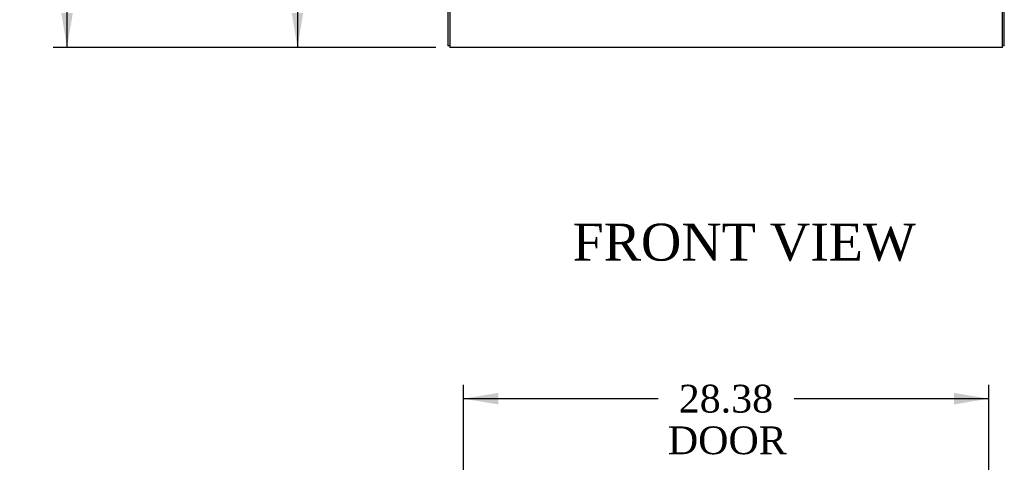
# Model space of a CAD drawing. Header units: inches. Extents: x 1 to 299, y -2 to 199.
# Tile 5 of 21: x 59 to 112, y 44 to 67. Entities that reach past the tile are written whole.
import ezdxf
from ezdxf.enums import TextEntityAlignment as Align

# ---------------------------------------------------------------- set-up
doc = ezdxf.new("R2010")
doc.units = ezdxf.units.IN
doc.header["$MEASUREMENT"] = 0
for name, color, linetype in [('COM71197-1', 7, 'Continuous'), ('COM71198-2', 7, 'Continuous'), ('Default', 7, 'Continuous')]:
    doc.layers.add(name, color=color, linetype=linetype)
doc.styles.add('SEACAD_Times_New_Roman', font='times.ttf')
doc.dimstyles.new('HAMMOND_(STH_-_300x200)', dxfattribs={"dimtxt": 1.5, "dimasz": 1.875, "dimexe": 0.75, "dimexo": 0.75, "dimgap": 0.375, "dimtad": 0, "dimtih": 1, "dimtoh": 1, "dimzin": 0, "dimdsep": 46, "dimtxsty": 'SEACAD_Times_New_Roman', "dimblk1": '_SE_FILLED', "dimblk2": '_SE_FILLED', "dimsah": 1, "dimcen": 0.75, "dimadec": 0, "dimazin": 0, "dimtfac": 0.8, "dimtofl": 0, "dimtmove": 0, "dimatfit": 3, "dimfxl": 1, "dimtolj": 1, "dimtzin": 0, "dimarcsym": 0})

# ---------------------------------------------------------------- blocks, each defined once
blk = doc.blocks.new('SE')
at = {"layer": 'COM71197-1', "color": 7, "linetype": 'Continuous'}
for p, q in [((81.908, 73.304), (81.908, 66.054)), ((111.968, 66.054), (111.968, 73.304)), ((82.003, 66.054), (81.908, 66.054)), ((111.968, 66.054), (111.873, 66.054))]:
    blk.add_line(p, q, dxfattribs=at)
at = {"layer": 'COM71198-2', "color": 7, "linetype": 'Continuous'}
for p, q in [((82.003, 73.304), (82.003, 66.102)), ((111.873, 66.102), (111.873, 73.304)), ((82.003, 66.102), (82.003, 65.959)), ((111.873, 65.959), (111.873, 66.102)), ((111.873, 65.959), (82.003, 65.959))]:
    blk.add_line(p, q, dxfattribs=at)
blk = doc.blocks.new('DMBLK4350')
at = {"layer": 'Default', "linetype": 'Continuous'}
for points in [[(61.014, 136.144), (61.639, 136.144), (61.326, 138.019)], [(61.014, 67.834), (61.326, 65.959), (61.639, 67.834)]]:
    blk.add_hatch(color=7, dxfattribs=at).paths.add_polyline_path(points)
at = {"layer": 'Default', "color": 7, "linetype": 'Continuous'}
for p, q in [((81.253, 138.019), (60.576, 138.019)), ((61.326, 103.264), (61.326, 138.019)), ((61.326, 65.959), (61.326, 101.239)), ((81.253, 65.959), (60.576, 65.959))]:
    blk.add_line(p, q, dxfattribs=at)
at = {"layer": 'Default', "color": 7, "linetype": 'Continuous', "style": 'SEACAD_Times_New_Roman'}
blk.add_text('72.06', height=1.5, dxfattribs=at).set_placement((58.767, 102.739), align=Align.TOP_LEFT)
blk = doc.blocks.new('_SE_FILLED')
at = {"color": 0}
blk.add_line((0, 0), (-1, 0), dxfattribs=at)
blk.add_solid([(0, 0), (-1, -0.1665), (-1, 0.1665), (0, 0)], dxfattribs=at)
blk = doc.blocks.new('DMBLK4356')
at = {"layer": 'Default', "linetype": 'Continuous'}
for points in [[(73.464, 71.459), (74.089, 71.459), (73.776, 73.334)], [(73.464, 67.834), (73.776, 65.959), (74.089, 67.834)]]:
    blk.add_hatch(color=7, dxfattribs=at).paths.add_polyline_path(points)
at = {"layer": 'Default', "color": 7, "linetype": 'Continuous'}
for p, q in [((81.158, 73.334), (73.026, 73.334)), ((73.776, 73.334), (73.776, 70.922)), ((73.776, 68.897), (73.776, 65.959)), ((81.253, 65.959), (73.026, 65.959))]:
    blk.add_line(p, q, dxfattribs=at)
at = {"layer": 'Default', "color": 7, "linetype": 'Continuous', "style": 'SEACAD_Times_New_Roman'}
blk.add_text('7.38', height=1.5, dxfattribs=at).set_placement((71.785, 70.397), align=Align.TOP_LEFT)
blk = doc.blocks.new('DMBLK4368')
at = {"layer": 'Default', "linetype": 'Continuous'}
for points in [[(84.625, 47.305), (82.75, 46.993), (84.625, 46.68)], [(109.25, 47.305), (109.25, 46.68), (111.125, 46.993)]]:
    blk.add_hatch(color=7, dxfattribs=at).paths.add_polyline_path(points)
at = {"layer": 'Default', "color": 7, "linetype": 'Continuous'}
for p, q in [((82.75, 38.867), (82.75, 47.743)), ((111.125, 38.815), (111.125, 47.743)), ((82.75, 46.993), (93.267, 46.993)), ((100.608, 46.993), (111.125, 46.993))]:
    blk.add_line(p, q, dxfattribs=at)
at = {"layer": 'Default', "color": 7, "linetype": 'Continuous', "style": 'SEACAD_Times_New_Roman'}
for s, p in [('28.38', (94.378, 47.743)), ('DOOR', (93.792, 45.493))]:
    blk.add_text(s, height=1.5, dxfattribs=at).set_placement(p, align=Align.TOP_LEFT)

msp = doc.modelspace()

# ---------------------------------------------------------------- block references
at = {"layer": 'Default'}
msp.add_blockref('SE', (0, 0), dxfattribs=at)

# ---------------------------------------------------------------- texts
at = {"layer": 'Default', "color": 7, "linetype": 'Continuous', "style": 'SEACAD_Times_New_Roman'}
msp.add_text('FRONT VIEW', height=2, dxfattribs=at).set_placement((88.64, 56.45), align=Align.TOP_LEFT)

# ---------------------------------------------------------------- dimensions: what is measured, and where the dimension line sits
at = {"layer": 'Default', "color": 7, "linetype": 'Continuous'}
for base, p1, p2, angle, text, picture, middle, dimtype in [((61.326, 65.959), (82.003, 65.959), (82.003, 138.019), 90, '\\A1;<>', 'DMBLK4350', (61.326, 101.989), 161), ((73.776007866, 65.959252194), (81.907627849, 73.334252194), (82.002627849, 65.959252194), 90, '\\A1;<>', 'DMBLK4356', (73.776007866, 69.646752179), 160), ((82.75, 46.993), (82.75, 38.117), (111.125, 38.065), 359.894, '\\A1;<>\\PDOOR', 'DMBLK4368', (96.938, 46.993), 161)]:
    dim = msp.add_linear_dim(base=base, p1=p1, p2=p2, angle=angle, text=text, dimstyle='HAMMOND_(STH_-_300x200)', dxfattribs=at)
    dim.commit()
    dim.dimension.update_dxf_attribs({"geometry": picture, "text_midpoint": middle, "dimtype": dimtype})

doc.saveas('drawing.dxf')
